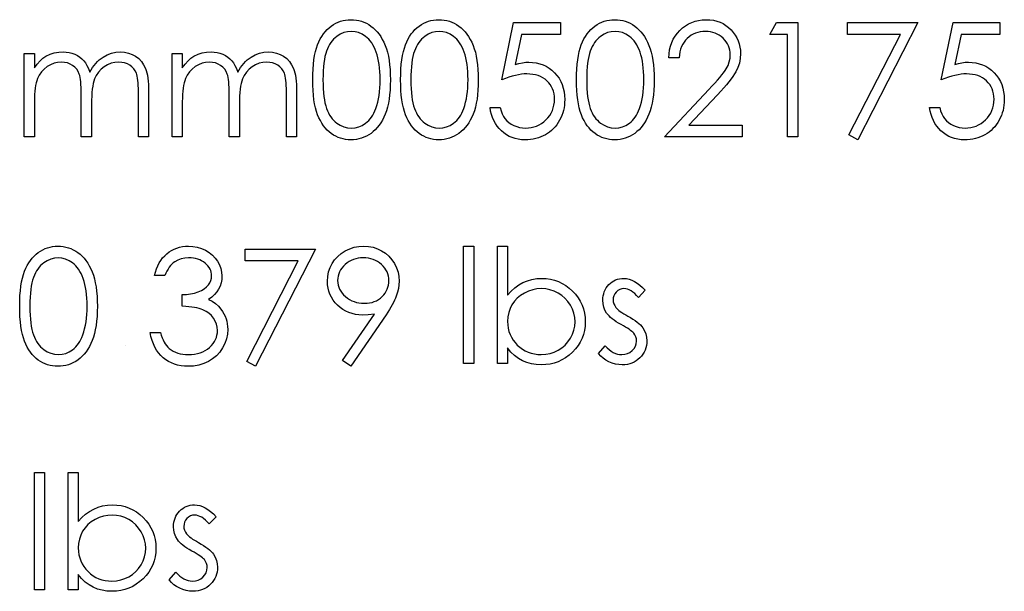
# Model space of a CAD drawing. Header units: inches. Extents: x 0.1 to 87.3, y 0.1 to 33.9.
# Tile 129 of 161: x 33.078 to 33.885, y 24.26 to 24.729. Entities that reach past the tile are written whole.
import ezdxf

# ---------------------------------------------------------------- set-up
doc = ezdxf.new("R2010")
doc.units = ezdxf.units.IN
doc.header["$MEASUREMENT"] = 0

msp = doc.modelspace()

# ---------------------------------------------------------------- linework, layer by layer
at = {"color": 7, "linetype": 'Continuous'}
msp.add_line((33.16467, 24.461374), (33.16467, 24.461374), dxfattribs=at)
at = {"color": 7, "linetype": 'Continuous', "flags": 128}
for points in [[(33.317915, 24.679566), (33.317972, 24.684073), (33.31816, 24.688318), (33.318479, 24.692318), (33.318911, 24.696036), (33.319456, 24.699492), (33.32015, 24.702684), (33.320958, 24.705614), (33.321878, 24.708281), (33.322911, 24.710741), (33.324057, 24.713051), (33.325315, 24.715192), (33.326667, 24.717201), (33.328113, 24.719042), (33.329653, 24.720732), (33.331306, 24.722253), (33.333071, 24.723643), (33.334912, 24.724864), (33.336808, 24.725934), (33.338743, 24.726836), (33.340752, 24.727568), (33.342799, 24.72815), (33.344903, 24.728563), (33.347043, 24.728807), (33.349259, 24.728883), (33.349259, 24.728883), (33.351494, 24.728807), (33.353692, 24.728563), (33.355814, 24.72815), (33.357898, 24.727568), (33.359927, 24.726836), (33.361898, 24.725934), (33.363833, 24.724864), (33.365692, 24.723624), (33.367476, 24.722234), (33.369185, 24.720657), (33.370781, 24.718929), (33.372284, 24.717051), (33.373692, 24.714985), (33.375007, 24.712769), (33.376209, 24.710384), (33.377336, 24.70783), (33.378331, 24.705088), (33.379214, 24.702121), (33.379946, 24.698928), (33.380547, 24.69551), (33.381017, 24.691867), (33.381355, 24.68798), (33.381542, 24.683886), (33.381618, 24.679566), (33.381618, 24.679566), (33.381542, 24.675266), (33.381355, 24.67119), (33.381017, 24.667322), (33.380566, 24.663697), (33.379965, 24.660298), (33.379232, 24.657124), (33.378387, 24.654157), (33.377392, 24.651434), (33.376284, 24.648898), (33.375082, 24.646532), (33.373786, 24.644316), (33.372378, 24.64225), (33.370875, 24.640353), (33.36926, 24.638626), (33.367551, 24.637048), (33.365748, 24.63564), (33.36387, 24.6344), (33.361936, 24.633311), (33.359945, 24.63241), (33.357917, 24.631658), (33.355833, 24.631076), (33.353692, 24.630663), (33.351494, 24.6304), (33.349259, 24.630325), (33.349259, 24.630325), (33.347043, 24.6304), (33.344903, 24.630644), (33.342799, 24.631057), (33.340771, 24.631621), (33.33878, 24.632334), (33.336846, 24.633236), (33.334968, 24.634288), (33.333146, 24.635489), (33.3314, 24.63686), (33.329747, 24.638382), (33.328207, 24.640072), (33.326761, 24.641931), (33.325409, 24.643922), (33.324151, 24.646081), (33.322986, 24.64841), (33.321935, 24.650889), (33.320996, 24.653575), (33.320169, 24.656523), (33.319493, 24.659734), (33.31893, 24.66319), (33.318479, 24.66689), (33.31816, 24.670871), (33.317972, 24.675097), (33.317916, 24.679566)], [(33.39003, 24.679566), (33.390087, 24.684073), (33.390275, 24.688318), (33.390594, 24.692318), (33.391026, 24.696036), (33.391571, 24.699492), (33.392266, 24.702684), (33.393073, 24.705614), (33.393994, 24.708281), (33.395026, 24.710741), (33.396172, 24.713051), (33.39743, 24.715192), (33.398782, 24.717201), (33.400229, 24.719042), (33.401769, 24.720732), (33.403421, 24.722253), (33.405186, 24.723643), (33.407027, 24.724864), (33.408924, 24.725934), (33.410858, 24.726836), (33.412868, 24.727568), (33.414915, 24.72815), (33.417018, 24.728563), (33.419159, 24.728807), (33.421375, 24.728883), (33.421375, 24.728883), (33.42361, 24.728807), (33.425807, 24.728563), (33.427929, 24.72815), (33.430014, 24.727568), (33.432042, 24.726836), (33.434014, 24.725934), (33.435948, 24.724864), (33.437807, 24.723624), (33.439592, 24.722234), (33.441301, 24.720657), (33.442897, 24.718929), (33.444399, 24.717051), (33.445808, 24.714985), (33.447122, 24.712769), (33.448324, 24.710384), (33.449451, 24.70783), (33.450446, 24.705088), (33.451329, 24.702121), (33.452061, 24.698928), (33.452662, 24.69551), (33.453132, 24.691867), (33.45347, 24.68798), (33.453658, 24.683886), (33.453733, 24.679566), (33.453733, 24.679566), (33.453658, 24.675266), (33.45347, 24.67119), (33.453132, 24.667322), (33.452681, 24.663697), (33.45208, 24.660298), (33.451348, 24.657124), (33.450503, 24.654157), (33.449507, 24.651434), (33.448399, 24.648898), (33.447197, 24.646532), (33.445902, 24.644316), (33.444493, 24.64225), (33.442991, 24.640353), (33.441376, 24.638626), (33.439667, 24.637048), (33.437864, 24.63564), (33.435986, 24.6344), (33.434051, 24.633311), (33.432061, 24.63241), (33.430032, 24.631658), (33.427948, 24.631076), (33.425807, 24.630663), (33.42361, 24.6304), (33.421375, 24.630325), (33.421375, 24.630325), (33.419159, 24.6304), (33.417018, 24.630644), (33.414915, 24.631057), (33.412886, 24.631621), (33.410896, 24.632334), (33.408961, 24.633236), (33.407083, 24.634288), (33.405262, 24.635489), (33.403515, 24.63686), (33.401862, 24.638382), (33.400322, 24.640072), (33.398876, 24.641931), (33.397524, 24.643922), (33.396266, 24.646081), (33.395102, 24.64841), (33.39405, 24.650889), (33.393111, 24.653575), (33.392285, 24.656523), (33.391608, 24.659734), (33.391045, 24.66319), (33.390594, 24.66689), (33.390275, 24.670871), (33.390087, 24.675097), (33.390031, 24.679566)], [(33.521041, 24.726479), (33.521041, 24.716863), (33.521041, 24.716863), (33.489152, 24.716863), (33.489152, 24.716863), (33.4841, 24.692205), (33.4841, 24.692205), (33.487086, 24.692994), (33.489922, 24.693576), (33.492608, 24.693914), (33.495143, 24.694027), (33.495143, 24.694027), (33.498279, 24.693895), (33.501284, 24.693482), (33.504139, 24.692806), (33.506862, 24.691867), (33.509435, 24.690665), (33.511857, 24.689182), (33.514148, 24.687435), (33.516308, 24.685407), (33.518261, 24.683172), (33.519951, 24.680806), (33.521397, 24.67827), (33.522562, 24.675604), (33.523482, 24.672768), (33.524121, 24.669782), (33.524515, 24.666646), (33.524646, 24.663359), (33.524646, 24.663359), (33.524571, 24.661068), (33.524383, 24.658814), (33.524045, 24.656617), (33.523576, 24.654457), (33.522975, 24.652354), (33.522243, 24.650307), (33.52136, 24.648297), (33.520365, 24.646326), (33.519256, 24.644448), (33.518036, 24.642682), (33.51674, 24.64103), (33.51535, 24.63949), (33.513848, 24.638062), (33.512252, 24.636748), (33.51058, 24.635546), (33.508796, 24.634457), (33.506937, 24.63348), (33.505002, 24.632654), (33.503012, 24.63194), (33.500946, 24.631358), (33.498805, 24.630907), (33.496589, 24.630588), (33.494298, 24.630381), (33.49195, 24.630325), (33.49195, 24.630325), (33.489152, 24.630438), (33.486467, 24.630794), (33.483894, 24.631358), (33.481433, 24.632165), (33.479086, 24.633198), (33.476851, 24.634475), (33.47471, 24.635959), (33.472701, 24.637687), (33.470842, 24.639602), (33.469189, 24.641649), (33.467724, 24.643828), (33.466447, 24.646157), (33.465377, 24.648598), (33.464513, 24.65119), (33.463837, 24.653913), (33.463348, 24.656767), (33.463348, 24.656767), (33.471762, 24.656767), (33.471762, 24.656767), (33.472438, 24.6541), (33.473302, 24.651715), (33.474372, 24.649574), (33.47563, 24.647696), (33.477114, 24.646044), (33.478823, 24.64456), (33.480757, 24.643227), (33.482917, 24.642081), (33.485208, 24.641142), (33.487575, 24.640485), (33.489978, 24.640072), (33.492439, 24.63994), (33.492439, 24.63994), (33.494842, 24.640053), (33.497152, 24.640372), (33.499387, 24.640898), (33.501528, 24.641649), (33.503575, 24.642588), (33.505547, 24.643771), (33.507425, 24.645142), (33.509228, 24.646739), (33.510862, 24.648485), (33.512289, 24.650344), (33.513491, 24.652316), (33.514486, 24.654382), (33.515256, 24.656561), (33.515801, 24.658833), (33.51612, 24.661218), (33.516233, 24.663716), (33.516233, 24.663716), (33.516139, 24.665969), (33.515857, 24.66811), (33.515369, 24.670139), (33.514693, 24.672054), (33.513829, 24.673876), (33.512777, 24.675585), (33.511519, 24.677181), (33.510073, 24.678665), (33.508477, 24.680017), (33.50673, 24.681181), (33.504871, 24.682158), (33.50288, 24.682984), (33.500758, 24.683604), (33.498505, 24.684055), (33.496138, 24.684318), (33.493622, 24.684411), (33.493622, 24.684411), (33.491443, 24.684336), (33.489133, 24.684111), (33.486729, 24.683735), (33.484194, 24.68321), (33.481565, 24.682533), (33.478804, 24.681707), (33.47595, 24.680731), (33.472964, 24.679604), (33.472964, 24.679604), (33.482579, 24.726479), (33.482579, 24.726479), (33.521041, 24.726479)], [(33.534261, 24.679566), (33.534318, 24.684073), (33.534506, 24.688318), (33.534825, 24.692318), (33.535257, 24.696036), (33.535802, 24.699492), (33.536497, 24.702684), (33.537304, 24.705614), (33.538224, 24.708281), (33.539257, 24.710741), (33.540403, 24.713051), (33.541661, 24.715192), (33.543013, 24.717201), (33.544459, 24.719042), (33.545999, 24.720732), (33.547652, 24.722253), (33.549417, 24.723643), (33.551258, 24.724864), (33.553154, 24.725934), (33.555089, 24.726836), (33.557098, 24.727568), (33.559145, 24.72815), (33.561249, 24.728563), (33.56339, 24.728807), (33.565606, 24.728883), (33.565606, 24.728883), (33.56784, 24.728807), (33.570038, 24.728563), (33.57216, 24.72815), (33.574244, 24.727568), (33.576273, 24.726836), (33.578245, 24.725934), (33.580179, 24.724864), (33.582038, 24.723624), (33.583822, 24.722234), (33.585531, 24.720657), (33.587128, 24.718929), (33.58863, 24.717051), (33.590038, 24.714985), (33.591353, 24.712769), (33.592555, 24.710384), (33.593682, 24.70783), (33.594677, 24.705088), (33.59556, 24.702121), (33.596292, 24.698928), (33.596893, 24.69551), (33.597363, 24.691867), (33.597701, 24.68798), (33.597889, 24.683886), (33.597964, 24.679566), (33.597964, 24.679566), (33.597889, 24.675266), (33.597701, 24.67119), (33.597363, 24.667322), (33.596912, 24.663697), (33.596311, 24.660298), (33.595579, 24.657124), (33.594733, 24.654157), (33.593738, 24.651434), (33.59263, 24.648898), (33.591428, 24.646532), (33.590132, 24.644316), (33.588724, 24.64225), (33.587221, 24.640353), (33.585606, 24.638626), (33.583897, 24.637048), (33.582095, 24.63564), (33.580217, 24.6344), (33.578282, 24.633311), (33.576291, 24.63241), (33.574263, 24.631658), (33.572179, 24.631076), (33.570038, 24.630663), (33.56784, 24.6304), (33.565606, 24.630325), (33.565606, 24.630325), (33.56339, 24.6304), (33.561249, 24.630644), (33.559145, 24.631057), (33.557117, 24.631621), (33.555126, 24.632334), (33.553192, 24.633236), (33.551314, 24.634288), (33.549492, 24.635489), (33.547746, 24.63686), (33.546093, 24.638382), (33.544553, 24.640072), (33.543107, 24.641931), (33.541755, 24.643922), (33.540497, 24.646081), (33.539332, 24.64841), (33.538281, 24.650889), (33.537342, 24.653575), (33.536515, 24.656523), (33.535839, 24.659734), (33.535276, 24.66319), (33.534825, 24.66689), (33.534506, 24.670871), (33.534318, 24.675097), (33.534262, 24.679566)], [(33.618396, 24.697633), (33.609983, 24.697633), (33.609983, 24.697633), (33.610208, 24.700975), (33.610697, 24.704168), (33.611429, 24.707192), (33.612443, 24.710084), (33.613701, 24.712807), (33.615223, 24.715399), (33.617007, 24.717821), (33.619054, 24.720094), (33.621288, 24.722159), (33.623674, 24.723943), (33.626171, 24.725446), (33.628782, 24.726685), (33.631542, 24.727643), (33.634416, 24.728338), (33.637421, 24.728751), (33.640557, 24.728883), (33.640557, 24.728883), (33.643637, 24.728751), (33.646585, 24.728357), (33.649365, 24.727718), (33.652013, 24.726817), (33.654492, 24.725634), (33.65682, 24.724206), (33.659018, 24.722535), (33.661046, 24.720582), (33.662886, 24.71846), (33.664464, 24.716244), (33.665816, 24.713934), (33.666924, 24.711549), (33.667769, 24.709051), (33.668389, 24.706459), (33.668746, 24.703792), (33.668877, 24.701013), (33.668877, 24.701013), (33.668633, 24.697107), (33.667901, 24.693332), (33.666699, 24.689689), (33.66499, 24.686158), (33.6639, 24.684355), (33.662586, 24.682383), (33.661046, 24.680261), (33.659281, 24.678007), (33.657271, 24.675566), (33.655055, 24.672993), (33.652595, 24.67027), (33.649909, 24.667378), (33.649909, 24.667378), (33.626453, 24.642344), (33.626453, 24.642344), (33.670079, 24.642344), (33.670079, 24.642344), (33.670079, 24.632729), (33.670079, 24.632729), (33.606377, 24.632729), (33.606377, 24.632729), (33.642735, 24.671528), (33.642735, 24.671528), (33.645383, 24.674308), (33.647787, 24.676899), (33.649947, 24.679303), (33.651862, 24.681519), (33.653534, 24.683566), (33.65498, 24.685407), (33.656163, 24.687078), (33.657121, 24.688562), (33.658586, 24.691379), (33.659637, 24.694271), (33.660257, 24.697219), (33.660464, 24.700262), (33.660464, 24.700262), (33.66037, 24.702177), (33.660088, 24.704018), (33.659637, 24.705783), (33.658999, 24.707492), (33.658154, 24.709145), (33.65714, 24.710704), (33.655956, 24.712206), (33.654567, 24.713652), (33.653046, 24.714967), (33.651449, 24.716112), (33.649778, 24.71707), (33.648012, 24.717859), (33.646153, 24.718478), (33.644238, 24.71891), (33.642228, 24.719173), (33.640125, 24.719267), (33.640125, 24.719267), (33.637928, 24.719173), (33.635824, 24.71891), (33.633815, 24.71846), (33.631899, 24.71784), (33.630078, 24.717051), (33.62835, 24.716075), (33.626716, 24.71491), (33.625176, 24.713577), (33.623767, 24.712093), (33.622528, 24.710459), (33.621439, 24.708675), (33.6205, 24.70676), (33.61973, 24.704694), (33.619129, 24.702478), (33.618678, 24.70013), (33.618396, 24.697633)], [(33.698417, 24.726479), (33.715752, 24.726479), (33.715752, 24.726479), (33.715752, 24.632729), (33.715752, 24.632729), (33.707339, 24.632729), (33.707339, 24.632729), (33.707339, 24.716863), (33.707339, 24.716863), (33.692916, 24.716863), (33.692916, 24.716863), (33.698418, 24.726479)], [(33.756616, 24.726479), (33.81431, 24.726479), (33.81431, 24.726479), (33.765031, 24.630325), (33.765031, 24.630325), (33.757763, 24.634325), (33.757763, 24.634325), (33.800075, 24.716863), (33.800075, 24.716863), (33.756618, 24.716863), (33.756618, 24.716863), (33.756618, 24.726479)], [(33.881617, 24.726479), (33.881618, 24.716863), (33.881618, 24.716863), (33.849729, 24.716863), (33.849729, 24.716863), (33.844677, 24.692205), (33.844677, 24.692205), (33.847663, 24.692994), (33.850499, 24.693576), (33.853185, 24.693914), (33.85572, 24.694027), (33.85572, 24.694027), (33.858856, 24.693895), (33.861861, 24.693482), (33.864715, 24.692806), (33.867439, 24.691867), (33.870011, 24.690665), (33.872434, 24.689182), (33.874725, 24.687435), (33.876885, 24.685407), (33.878838, 24.683172), (33.880528, 24.680806), (33.881974, 24.67827), (33.883139, 24.675604), (33.884059, 24.672768), (33.884697, 24.669782), (33.885092, 24.666646), (33.885223, 24.663359), (33.885223, 24.663359), (33.885148, 24.661068), (33.88496, 24.658814), (33.884622, 24.656617), (33.884153, 24.654457), (33.883552, 24.652354), (33.882819, 24.650307), (33.881937, 24.648297), (33.880941, 24.646326), (33.879833, 24.644448), (33.878613, 24.642682), (33.877317, 24.64103), (33.875927, 24.63949), (33.874425, 24.638062), (33.872828, 24.636748), (33.871157, 24.635546), (33.869373, 24.634457), (33.867514, 24.63348), (33.865579, 24.632654), (33.863589, 24.63194), (33.861523, 24.631358), (33.859382, 24.630907), (33.857166, 24.630588), (33.854875, 24.630381), (33.852527, 24.630325), (33.852527, 24.630325), (33.849729, 24.630438), (33.847043, 24.630794), (33.844471, 24.631358), (33.84201, 24.632165), (33.839663, 24.633198), (33.837428, 24.634475), (33.835287, 24.635959), (33.833278, 24.637687), (33.831418, 24.639602), (33.829766, 24.641649), (33.828301, 24.643828), (33.827024, 24.646157), (33.825953, 24.648598), (33.82509, 24.65119), (33.824413, 24.653913), (33.823925, 24.656767), (33.823925, 24.656767), (33.832339, 24.656767), (33.832339, 24.656767), (33.833015, 24.6541), (33.833879, 24.651715), (33.834949, 24.649574), (33.836207, 24.647696), (33.837691, 24.646044), (33.8394, 24.64456), (33.841334, 24.643227), (33.843494, 24.642081), (33.845785, 24.641142), (33.848151, 24.640485), (33.850555, 24.640072), (33.853015, 24.63994), (33.853015, 24.63994), (33.855419, 24.640053), (33.857729, 24.640372), (33.859964, 24.640898), (33.862105, 24.641649), (33.864152, 24.642588), (33.866124, 24.643771), (33.868002, 24.645142), (33.869805, 24.646739), (33.871439, 24.648485), (33.872866, 24.650344), (33.874068, 24.652316), (33.875063, 24.654382), (33.875833, 24.656561), (33.876378, 24.658833), (33.876697, 24.661218), (33.87681, 24.663716), (33.87681, 24.663716), (33.876716, 24.665969), (33.876434, 24.66811), (33.875946, 24.670139), (33.87527, 24.672054), (33.874406, 24.673876), (33.873354, 24.675585), (33.872096, 24.677181), (33.87065, 24.678665), (33.869054, 24.680017), (33.867307, 24.681181), (33.865448, 24.682158), (33.863457, 24.682984), (33.861335, 24.683604), (33.859081, 24.684055), (33.856715, 24.684318), (33.854199, 24.684411), (33.854199, 24.684411), (33.85202, 24.684336), (33.84971, 24.684111), (33.847306, 24.683735), (33.844771, 24.68321), (33.842142, 24.682533), (33.839381, 24.681707), (33.836527, 24.680731), (33.833541, 24.679604), (33.833541, 24.679604), (33.843156, 24.726479), (33.843156, 24.726479), (33.881618, 24.726479)], [(33.326329, 24.679604), (33.326367, 24.675848), (33.326517, 24.672317), (33.326742, 24.669012), (33.327043, 24.665969), (33.327456, 24.663152), (33.327944, 24.660561), (33.328526, 24.658213), (33.329202, 24.65611), (33.329972, 24.654176), (33.330817, 24.652373), (33.331738, 24.650682), (33.332752, 24.649124), (33.33386, 24.647678), (33.335043, 24.646344), (33.33632, 24.645142), (33.337672, 24.644053), (33.340527, 24.64225), (33.343456, 24.640973), (33.346461, 24.640203), (33.349541, 24.63994), (33.349541, 24.63994), (33.35264, 24.640184), (33.355645, 24.640954), (33.358537, 24.642194), (33.361335, 24.643959), (33.362668, 24.64503), (33.363908, 24.646213), (33.365072, 24.647546), (33.366162, 24.648992), (33.367157, 24.650551), (33.368077, 24.65226), (33.368903, 24.654082), (33.369655, 24.656035), (33.369655, 24.656035), (33.370481, 24.658551), (33.371213, 24.661181), (33.371814, 24.663941), (33.372321, 24.666815), (33.372697, 24.669819), (33.372979, 24.672956), (33.373148, 24.676223), (33.373204, 24.679604), (33.373204, 24.679604), (33.373148, 24.682984), (33.373016, 24.686214), (33.372753, 24.689275), (33.372415, 24.692186), (33.371965, 24.694947), (33.371439, 24.697539), (33.370781, 24.69998), (33.370049, 24.702271), (33.369223, 24.704412), (33.368321, 24.706384), (33.367345, 24.708225), (33.366293, 24.709915), (33.365166, 24.711455), (33.363945, 24.712844), (33.362668, 24.714084), (33.361316, 24.715173), (33.35848, 24.716957), (33.355588, 24.718253), (33.352602, 24.719004), (33.349541, 24.719267), (33.349541, 24.719267), (33.346442, 24.719004), (33.343419, 24.718253), (33.340508, 24.716957), (33.337672, 24.715173), (33.33632, 24.714103), (33.335062, 24.712901), (33.333879, 24.711567), (33.332789, 24.710121), (33.331775, 24.708563), (33.330836, 24.706872), (33.329991, 24.70507), (33.329221, 24.703135), (33.328545, 24.701032), (33.327963, 24.698684), (33.327456, 24.696111), (33.327061, 24.693276), (33.326742, 24.690214), (33.326517, 24.686928), (33.326367, 24.683379), (33.326329, 24.679604)], [(33.398444, 24.679604), (33.398482, 24.675848), (33.398632, 24.672317), (33.398858, 24.669012), (33.399158, 24.665969), (33.399571, 24.663152), (33.40006, 24.660561), (33.400642, 24.658213), (33.401318, 24.65611), (33.402088, 24.654176), (33.402933, 24.652373), (33.403853, 24.650682), (33.404867, 24.649124), (33.405975, 24.647678), (33.407158, 24.646344), (33.408435, 24.645142), (33.409788, 24.644053), (33.412642, 24.64225), (33.415572, 24.640973), (33.418577, 24.640203), (33.421657, 24.63994), (33.421657, 24.63994), (33.424755, 24.640184), (33.42776, 24.640954), (33.430652, 24.642194), (33.43345, 24.643959), (33.434784, 24.64503), (33.436023, 24.646213), (33.437188, 24.647546), (33.438277, 24.648992), (33.439272, 24.650551), (33.440192, 24.65226), (33.441019, 24.654082), (33.44177, 24.656035), (33.44177, 24.656035), (33.442596, 24.658551), (33.443329, 24.661181), (33.44393, 24.663941), (33.444437, 24.666815), (33.444812, 24.669819), (33.445094, 24.672956), (33.445263, 24.676223), (33.445319, 24.679604), (33.445319, 24.679604), (33.445263, 24.682984), (33.445132, 24.686214), (33.444869, 24.689275), (33.444531, 24.692186), (33.44408, 24.694947), (33.443554, 24.697539), (33.442897, 24.69998), (33.442164, 24.702271), (33.441338, 24.704412), (33.440437, 24.706384), (33.43946, 24.708225), (33.438408, 24.709915), (33.437282, 24.711455), (33.436061, 24.712844), (33.434784, 24.714084), (33.433432, 24.715173), (33.430596, 24.716957), (33.427704, 24.718253), (33.424718, 24.719004), (33.421657, 24.719267), (33.421657, 24.719267), (33.418558, 24.719004), (33.415534, 24.718253), (33.412623, 24.716957), (33.409788, 24.715173), (33.408435, 24.714103), (33.407177, 24.712901), (33.405994, 24.711567), (33.404905, 24.710121), (33.403891, 24.708563), (33.402952, 24.706872), (33.402107, 24.70507), (33.401337, 24.703135), (33.40066, 24.701032), (33.400078, 24.698684), (33.399571, 24.696111), (33.399177, 24.693276), (33.398858, 24.690214), (33.398632, 24.686928), (33.398482, 24.683379), (33.398444, 24.679604)], [(33.542675, 24.679604), (33.542713, 24.675848), (33.542863, 24.672317), (33.543088, 24.669012), (33.543389, 24.665969), (33.543802, 24.663152), (33.54429, 24.660561), (33.544872, 24.658213), (33.545549, 24.65611), (33.546319, 24.654176), (33.547164, 24.652373), (33.548084, 24.650682), (33.549098, 24.649124), (33.550206, 24.647678), (33.551389, 24.646344), (33.552666, 24.645142), (33.554018, 24.644053), (33.556873, 24.64225), (33.559803, 24.640973), (33.562807, 24.640203), (33.565887, 24.63994), (33.565887, 24.63994), (33.568986, 24.640184), (33.571991, 24.640954), (33.574883, 24.642194), (33.577681, 24.643959), (33.579015, 24.64503), (33.580254, 24.646213), (33.581418, 24.647546), (33.582508, 24.648992), (33.583503, 24.650551), (33.584423, 24.65226), (33.58525, 24.654082), (33.586001, 24.656035), (33.586001, 24.656035), (33.586827, 24.658551), (33.58756, 24.661181), (33.58816, 24.663941), (33.588668, 24.666815), (33.589043, 24.669819), (33.589325, 24.672956), (33.589494, 24.676223), (33.58955, 24.679604), (33.58955, 24.679604), (33.589494, 24.682984), (33.589362, 24.686214), (33.589099, 24.689275), (33.588761, 24.692186), (33.588311, 24.694947), (33.587785, 24.697539), (33.587128, 24.69998), (33.586395, 24.702271), (33.585569, 24.704412), (33.584667, 24.706384), (33.583691, 24.708225), (33.582639, 24.709915), (33.581512, 24.711455), (33.580292, 24.712844), (33.579015, 24.714084), (33.577662, 24.715173), (33.574827, 24.716957), (33.571935, 24.718253), (33.568948, 24.719004), (33.565887, 24.719267), (33.565887, 24.719267), (33.562789, 24.719004), (33.559765, 24.718253), (33.556854, 24.716957), (33.554018, 24.715173), (33.552666, 24.714103), (33.551408, 24.712901), (33.550225, 24.711567), (33.549136, 24.710121), (33.548121, 24.708563), (33.547182, 24.706872), (33.546337, 24.70507), (33.545567, 24.703135), (33.544891, 24.701032), (33.544309, 24.698684), (33.543802, 24.696111), (33.543408, 24.693276), (33.543088, 24.690214), (33.542863, 24.686928), (33.542713, 24.683379), (33.542675, 24.679604)], [(33.081136, 24.701238), (33.08955, 24.701238), (33.08955, 24.701238), (33.08955, 24.689332), (33.08955, 24.689332), (33.091879, 24.692412), (33.094245, 24.695041), (33.09663, 24.697219), (33.099053, 24.698966), (33.099053, 24.698966), (33.102452, 24.700487), (33.105945, 24.701576), (33.109513, 24.702215), (33.113176, 24.70244), (33.113176, 24.70244), (33.115654, 24.702309), (33.118058, 24.701952), (33.120406, 24.701332), (33.122678, 24.700468), (33.124838, 24.699398), (33.126772, 24.698177), (33.128519, 24.696788), (33.13004, 24.695229), (33.131411, 24.693426), (33.132707, 24.691266), (33.13389, 24.688768), (33.134979, 24.685895), (33.134979, 24.685895), (33.136106, 24.687867), (33.137308, 24.689707), (33.138585, 24.691435), (33.139918, 24.693032), (33.141327, 24.694515), (33.142792, 24.695867), (33.144332, 24.697107), (33.145947, 24.698215), (33.14929, 24.700055), (33.152783, 24.701389), (33.15637, 24.702177), (33.160107, 24.70244), (33.160107, 24.70244), (33.163544, 24.702215), (33.166774, 24.701558), (33.169797, 24.700431), (33.172614, 24.698872), (33.17515, 24.696919), (33.177347, 24.694609), (33.179187, 24.691961), (33.180671, 24.688937), (33.181291, 24.687247), (33.181817, 24.68535), (33.182267, 24.683266), (33.182643, 24.680975), (33.182925, 24.678496), (33.183131, 24.67581), (33.183263, 24.672918), (33.1833, 24.669838), (33.1833, 24.669838), (33.1833, 24.632729), (33.1833, 24.632729), (33.174887, 24.632729), (33.174887, 24.632729), (33.174887, 24.669876), (33.174887, 24.669876), (33.174868, 24.672505), (33.174793, 24.674928), (33.174661, 24.677125), (33.174492, 24.679115), (33.174267, 24.680881), (33.173985, 24.68244), (33.173666, 24.683792), (33.17329, 24.684919), (33.172351, 24.686872), (33.171131, 24.688637), (33.169628, 24.690177), (33.167844, 24.691529), (33.165835, 24.692618), (33.163619, 24.693407), (33.161234, 24.693877), (33.158642, 24.694027), (33.158642, 24.694027), (33.155468, 24.693801), (33.152445, 24.693088), (33.149534, 24.691923), (33.146773, 24.690271), (33.144256, 24.688243), (33.142116, 24.685895), (33.140331, 24.683228), (33.138904, 24.680261), (33.138322, 24.678571), (33.137815, 24.676618), (33.137402, 24.674402), (33.137045, 24.671923), (33.136782, 24.669181), (33.136575, 24.666176), (33.136463, 24.662908), (33.136425, 24.659378), (33.136425, 24.659378), (33.136425, 24.632729), (33.136425, 24.632729), (33.128012, 24.632729), (33.128012, 24.632729), (33.128012, 24.667566), (33.128012, 24.667566), (33.127993, 24.670514), (33.127918, 24.673237), (33.127786, 24.675698), (33.127617, 24.677914), (33.127392, 24.679885), (33.127129, 24.681594), (33.12681, 24.683078), (33.126434, 24.684299), (33.125514, 24.686402), (33.124293, 24.68828), (33.122772, 24.689933), (33.120969, 24.69136), (33.118941, 24.692524), (33.116706, 24.69337), (33.114302, 24.693858), (33.111711, 24.694027), (33.111711, 24.694027), (33.108668, 24.693801), (33.10572, 24.693107), (33.102865, 24.691961), (33.100123, 24.690365), (33.097607, 24.688374), (33.095428, 24.686064), (33.093607, 24.683454), (33.092142, 24.680505), (33.091541, 24.678853), (33.091015, 24.677012), (33.090564, 24.674946), (33.090208, 24.672674), (33.089907, 24.670214), (33.089719, 24.667528), (33.089588, 24.664655), (33.08955, 24.661556), (33.08955, 24.661556), (33.08955, 24.632729), (33.08955, 24.632729), (33.081137, 24.632729), (33.081137, 24.632729), (33.081137, 24.701238)], [(33.202531, 24.701238), (33.210944, 24.701238), (33.210944, 24.701238), (33.210944, 24.689332), (33.210944, 24.689332), (33.213273, 24.692412), (33.215639, 24.695041), (33.218025, 24.697219), (33.220447, 24.698966), (33.220447, 24.698966), (33.223846, 24.700487), (33.227339, 24.701576), (33.230908, 24.702215), (33.23457, 24.70244), (33.23457, 24.70244), (33.237049, 24.702309), (33.239453, 24.701952), (33.2418, 24.701332), (33.244072, 24.700468), (33.246232, 24.699398), (33.248166, 24.698177), (33.249913, 24.696788), (33.251434, 24.695229), (33.252805, 24.693426), (33.254101, 24.691266), (33.255284, 24.688768), (33.256373, 24.685895), (33.256373, 24.685895), (33.2575, 24.687867), (33.258702, 24.689707), (33.259979, 24.691435), (33.261313, 24.693032), (33.262721, 24.694515), (33.264186, 24.695867), (33.265726, 24.697107), (33.267341, 24.698215), (33.270684, 24.700055), (33.274177, 24.701389), (33.277764, 24.702177), (33.281501, 24.70244), (33.281501, 24.70244), (33.284938, 24.702215), (33.288168, 24.701558), (33.291192, 24.700431), (33.294009, 24.698872), (33.296544, 24.696919), (33.298741, 24.694609), (33.300582, 24.691961), (33.302065, 24.688937), (33.302685, 24.687247), (33.303211, 24.68535), (33.303662, 24.683266), (33.304037, 24.680975), (33.304319, 24.678496), (33.304525, 24.67581), (33.304657, 24.672918), (33.304694, 24.669838), (33.304694, 24.669838), (33.304694, 24.632729), (33.304694, 24.632729), (33.296281, 24.632729), (33.296281, 24.632729), (33.296281, 24.669876), (33.296281, 24.669876), (33.296262, 24.672505), (33.296187, 24.674928), (33.296056, 24.677125), (33.295887, 24.679115), (33.295661, 24.680881), (33.29538, 24.68244), (33.29506, 24.683792), (33.294685, 24.684919), (33.293746, 24.686872), (33.292525, 24.688637), (33.291023, 24.690177), (33.289238, 24.691529), (33.287229, 24.692618), (33.285013, 24.693407), (33.282628, 24.693877), (33.280036, 24.694027), (33.280036, 24.694027), (33.276862, 24.693801), (33.273839, 24.693088), (33.270928, 24.691923), (33.268167, 24.690271), (33.265651, 24.688243), (33.26351, 24.685895), (33.261726, 24.683228), (33.260298, 24.680261), (33.259716, 24.678571), (33.259209, 24.676618), (33.258796, 24.674402), (33.258439, 24.671923), (33.258176, 24.669181), (33.25797, 24.666176), (33.257857, 24.662908), (33.257819, 24.659378), (33.257819, 24.659378), (33.257819, 24.632729), (33.257819, 24.632729), (33.249406, 24.632729), (33.249406, 24.632729), (33.249406, 24.667566), (33.249406, 24.667566), (33.249387, 24.670514), (33.249312, 24.673237), (33.249181, 24.675698), (33.249012, 24.677914), (33.248786, 24.679885), (33.248523, 24.681594), (33.248204, 24.683078), (33.247828, 24.684299), (33.246908, 24.686402), (33.245688, 24.68828), (33.244166, 24.689933), (33.242363, 24.69136), (33.240335, 24.692524), (33.2381, 24.69337), (33.235697, 24.693858), (33.233105, 24.694027), (33.233105, 24.694027), (33.230063, 24.693801), (33.227114, 24.693107), (33.224259, 24.691961), (33.221518, 24.690365), (33.219001, 24.688374), (33.216823, 24.686064), (33.215001, 24.683454), (33.213536, 24.680505), (33.212935, 24.678853), (33.212409, 24.677012), (33.211959, 24.674946), (33.211602, 24.672674), (33.211301, 24.670214), (33.211113, 24.667528), (33.210982, 24.664655), (33.210944, 24.661556), (33.210944, 24.661556), (33.210944, 24.632729), (33.210944, 24.632729), (33.202531, 24.632729), (33.202531, 24.632729), (33.202531, 24.701238)], [(33.077531, 24.493789), (33.077587, 24.498296), (33.077775, 24.50254), (33.078094, 24.50654), (33.078526, 24.510259), (33.079071, 24.513714), (33.079766, 24.516907), (33.080573, 24.519837), (33.081494, 24.522503), (33.082526, 24.524964), (33.083672, 24.527273), (33.08493, 24.529414), (33.086282, 24.531424), (33.087729, 24.533264), (33.089269, 24.534955), (33.090921, 24.536476), (33.092686, 24.537865), (33.094527, 24.539086), (33.096424, 24.540157), (33.098358, 24.541058), (33.100368, 24.54179), (33.102415, 24.542373), (33.104518, 24.542786), (33.106659, 24.54303), (33.108875, 24.543105), (33.108875, 24.543105), (33.11111, 24.54303), (33.113307, 24.542786), (33.115429, 24.542373), (33.117514, 24.54179), (33.119542, 24.541058), (33.121514, 24.540157), (33.123448, 24.539086), (33.125307, 24.537847), (33.127092, 24.536457), (33.128801, 24.534879), (33.130397, 24.533152), (33.131899, 24.531274), (33.133308, 24.529208), (33.134622, 24.526992), (33.135824, 24.524607), (33.136951, 24.522053), (33.137946, 24.519311), (33.138829, 24.516343), (33.139561, 24.513151), (33.140162, 24.509733), (33.140632, 24.50609), (33.14097, 24.502202), (33.141158, 24.498108), (33.141233, 24.493789), (33.141233, 24.493789), (33.141158, 24.489488), (33.14097, 24.485413), (33.140632, 24.481544), (33.140181, 24.47792), (33.13958, 24.47452), (33.138848, 24.471346), (33.138003, 24.468379), (33.137007, 24.465656), (33.135899, 24.463121), (33.134697, 24.460755), (33.133402, 24.458539), (33.131993, 24.456473), (33.130491, 24.454576), (33.128876, 24.452848), (33.127167, 24.451271), (33.125364, 24.449862), (33.123486, 24.448623), (33.121551, 24.447533), (33.119561, 24.446632), (33.117532, 24.445881), (33.115448, 24.445299), (33.113307, 24.444885), (33.11111, 24.444622), (33.108875, 24.444547), (33.108875, 24.444547), (33.106659, 24.444622), (33.104518, 24.444867), (33.102415, 24.44528), (33.100386, 24.445843), (33.098396, 24.446557), (33.096461, 24.447458), (33.094583, 24.44851), (33.092762, 24.449712), (33.091015, 24.451083), (33.089362, 24.452604), (33.087822, 24.454294), (33.086376, 24.456153), (33.085024, 24.458144), (33.083766, 24.460304), (33.082602, 24.462633), (33.08155, 24.465112), (33.080611, 24.467797), (33.079785, 24.470746), (33.079108, 24.473957), (33.078545, 24.477412), (33.078094, 24.481112), (33.077775, 24.485093), (33.077587, 24.489319), (33.077531, 24.493789)], [(33.196521, 24.519067), (33.188108, 24.519067), (33.188108, 24.519067), (33.18884, 24.521884), (33.189742, 24.524513), (33.190775, 24.526992), (33.191977, 24.529302), (33.19331, 24.531443), (33.194812, 24.533415), (33.196465, 24.535236), (33.198268, 24.53687), (33.200183, 24.538335), (33.202193, 24.539593), (33.204278, 24.540664), (33.206456, 24.541546), (33.208728, 24.542222), (33.211076, 24.542711), (33.213499, 24.543011), (33.216015, 24.543105), (33.216015, 24.543105), (33.219677, 24.542898), (33.223208, 24.54226), (33.226607, 24.541208), (33.229894, 24.539743), (33.232936, 24.537922), (33.235603, 24.5358), (33.237913, 24.533377), (33.239866, 24.530673), (33.241406, 24.527781), (33.242514, 24.524832), (33.243171, 24.521827), (33.243396, 24.518747), (33.243396, 24.518747), (33.243227, 24.51578), (33.24272, 24.512982), (33.241856, 24.510334), (33.240654, 24.507836), (33.239115, 24.505507), (33.237237, 24.503329), (33.23502, 24.501319), (33.232448, 24.49946), (33.232448, 24.49946), (33.235396, 24.497939), (33.238082, 24.496099), (33.240485, 24.493939), (33.242608, 24.49146), (33.242608, 24.49146), (33.243922, 24.489582), (33.245049, 24.487629), (33.246026, 24.485638), (33.246814, 24.483572), (33.247415, 24.481469), (33.247847, 24.479309), (33.24811, 24.477074), (33.248204, 24.474802), (33.248204, 24.474802), (33.247941, 24.470877), (33.247134, 24.467046), (33.2458, 24.46329), (33.243922, 24.459647), (33.241593, 24.456247), (33.238889, 24.453261), (33.235772, 24.45067), (33.232279, 24.448491), (33.228485, 24.446763), (33.224466, 24.445543), (33.220222, 24.444792), (33.215771, 24.444547), (33.215771, 24.444547), (33.212766, 24.44466), (33.209874, 24.444979), (33.207113, 24.445543), (33.204484, 24.446313), (33.201986, 24.447289), (33.19962, 24.448491), (33.197366, 24.449918), (33.195244, 24.451571), (33.193272, 24.45343), (33.191488, 24.455496), (33.189873, 24.457769), (33.188446, 24.460247), (33.187188, 24.462914), (33.186117, 24.465806), (33.185216, 24.468886), (33.184502, 24.472192), (33.184502, 24.472192), (33.192916, 24.472192), (33.192916, 24.472192), (33.193592, 24.470032), (33.194324, 24.468022), (33.19515, 24.466163), (33.196033, 24.464473), (33.196972, 24.462933), (33.198005, 24.461543), (33.199094, 24.460304), (33.200259, 24.459233), (33.200259, 24.459233), (33.201855, 24.45805), (33.203545, 24.457017), (33.205348, 24.456135), (33.207245, 24.45544), (33.209254, 24.454876), (33.211376, 24.454482), (33.213592, 24.454238), (33.215921, 24.454163), (33.215921, 24.454163), (33.21855, 24.454257), (33.221048, 24.454538), (33.223414, 24.454989), (33.225649, 24.455646), (33.227734, 24.456473), (33.229706, 24.457506), (33.231527, 24.458708), (33.233236, 24.460097), (33.234776, 24.461618), (33.23611, 24.463196), (33.237237, 24.46483), (33.238157, 24.466539), (33.23887, 24.468304), (33.239377, 24.470145), (33.239697, 24.472041), (33.239791, 24.473994), (33.239791, 24.473994), (33.239584, 24.476605), (33.238983, 24.47914), (33.237969, 24.481582), (33.236542, 24.483929), (33.234776, 24.486108), (33.232748, 24.488004), (33.230419, 24.489601), (33.227828, 24.490915), (33.226382, 24.491479), (33.224729, 24.491986), (33.222907, 24.492418), (33.220879, 24.492812), (33.218682, 24.49315), (33.216297, 24.493432), (33.213705, 24.493657), (33.210944, 24.493826), (33.210944, 24.493826), (33.210944, 24.503442), (33.210944, 24.503442), (33.214419, 24.503573), (33.217724, 24.504005), (33.220879, 24.504681), (33.223865, 24.505658), (33.226588, 24.506841), (33.228898, 24.508174), (33.230814, 24.509658), (33.232335, 24.511292), (33.233499, 24.513057), (33.234326, 24.514879), (33.234814, 24.516794), (33.234983, 24.518785), (33.234983, 24.518785), (33.234908, 24.52025), (33.234645, 24.521677), (33.234232, 24.523029), (33.23365, 24.524363), (33.232898, 24.525621), (33.231978, 24.526842), (33.230889, 24.528006), (33.229631, 24.529114), (33.22826, 24.530147), (33.226795, 24.531029), (33.225236, 24.531781), (33.223583, 24.5324), (33.221856, 24.53287), (33.220034, 24.533208), (33.218118, 24.533415), (33.216128, 24.53349), (33.216128, 24.53349), (33.212935, 24.533283), (33.209949, 24.532663), (33.207207, 24.531649), (33.204672, 24.530203), (33.203489, 24.529302), (33.202362, 24.528269), (33.201273, 24.527104), (33.20024, 24.525771), (33.199226, 24.524306), (33.198287, 24.52271), (33.197385, 24.520963), (33.196521, 24.519067)], [(33.262627, 24.540701), (33.320319, 24.540701), (33.320319, 24.540701), (33.271041, 24.444547), (33.271041, 24.444547), (33.263773, 24.448548), (33.263773, 24.448548), (33.306084, 24.531086), (33.306084, 24.531086), (33.262627, 24.531086), (33.262627, 24.531086), (33.262627, 24.540701)], [(33.349165, 24.444547), (33.342442, 24.449224), (33.342442, 24.449224), (33.368509, 24.487328), (33.368509, 24.487328), (33.363514, 24.486802), (33.35865, 24.486615), (33.35865, 24.486615), (33.355701, 24.486746), (33.352884, 24.487122), (33.350161, 24.487741), (33.347569, 24.488624), (33.345072, 24.489751), (33.342705, 24.491122), (33.340433, 24.492756), (33.338292, 24.494634), (33.336339, 24.4967), (33.33463, 24.498878), (33.333203, 24.501169), (33.332019, 24.503592), (33.331118, 24.506108), (33.330461, 24.508756), (33.330066, 24.511517), (33.329935, 24.51439), (33.329935, 24.51439), (33.330179, 24.518315), (33.330893, 24.522034), (33.332095, 24.525564), (33.333766, 24.528889), (33.335888, 24.531968), (33.338405, 24.53471), (33.341334, 24.537133), (33.344658, 24.539236), (33.348245, 24.540927), (33.351964, 24.542147), (33.355814, 24.542861), (33.359776, 24.543105), (33.359776, 24.543105), (33.363664, 24.542861), (33.367401, 24.542166), (33.370988, 24.540983), (33.374425, 24.53933), (33.377617, 24.537246), (33.380434, 24.534804), (33.382895, 24.531968), (33.384998, 24.528757), (33.386669, 24.52532), (33.387871, 24.521752), (33.388585, 24.51809), (33.388829, 24.514296), (33.388829, 24.514296), (33.388679, 24.511348), (33.388247, 24.508343), (33.387496, 24.505244), (33.386463, 24.502089), (33.385824, 24.500456), (33.385054, 24.498747), (33.384172, 24.496944), (33.383176, 24.495084), (33.382068, 24.493113), (33.380848, 24.491084), (33.379495, 24.488962), (33.378031, 24.486765), (33.378031, 24.486765), (33.349166, 24.444547)], [(33.441713, 24.543105), (33.450127, 24.543105), (33.450127, 24.543105), (33.450127, 24.446951), (33.450127, 24.446951), (33.441714, 24.446951), (33.441714, 24.446951), (33.441714, 24.543105)], [(33.469358, 24.446951), (33.469358, 24.543105), (33.469358, 24.543105), (33.477771, 24.543105), (33.477771, 24.543105), (33.477771, 24.503028), (33.477771, 24.503028), (33.480682, 24.50624), (33.483743, 24.509), (33.486992, 24.511348), (33.490392, 24.513264), (33.493979, 24.514747), (33.497716, 24.515818), (33.501641, 24.516456), (33.505716, 24.516663), (33.505716, 24.516663), (33.509341, 24.516494), (33.512852, 24.516005), (33.516214, 24.515198), (33.519444, 24.514071), (33.522524, 24.512606), (33.525491, 24.510822), (33.528308, 24.508719), (33.530994, 24.506277), (33.533454, 24.503611), (33.535576, 24.500812), (33.537379, 24.497864), (33.538863, 24.494784), (33.540008, 24.491573), (33.540816, 24.488211), (33.541304, 24.484718), (33.541473, 24.481075), (33.541473, 24.481075), (33.541304, 24.477488), (33.540816, 24.474032), (33.53999, 24.470708), (33.538825, 24.467515), (33.537342, 24.464454), (33.53552, 24.461543), (33.533379, 24.458745), (33.5309, 24.456097), (33.528196, 24.453674), (33.525341, 24.451571), (33.522374, 24.449787), (33.519256, 24.448341), (33.516008, 24.447195), (33.512627, 24.446388), (33.509096, 24.445918), (33.505453, 24.445749), (33.505453, 24.445749), (33.501284, 24.445956), (33.497321, 24.446576), (33.493565, 24.447627), (33.489997, 24.449073), (33.486636, 24.450989), (33.48348, 24.453374), (33.480532, 24.456266), (33.477771, 24.459628), (33.477771, 24.459628), (33.477771, 24.446951), (33.477771, 24.446951), (33.469358, 24.446951)], [(33.085944, 24.493826), (33.085982, 24.49007), (33.086132, 24.48654), (33.086358, 24.483234), (33.086658, 24.480192), (33.087071, 24.477375), (33.08756, 24.474783), (33.088142, 24.472436), (33.088818, 24.470332), (33.089588, 24.468398), (33.090433, 24.466595), (33.091353, 24.464905), (33.092367, 24.463346), (33.093475, 24.4619), (33.094658, 24.460567), (33.095935, 24.459365), (33.097288, 24.458276), (33.100142, 24.456473), (33.103072, 24.455196), (33.106077, 24.454426), (33.109157, 24.454163), (33.109157, 24.454163), (33.112255, 24.454407), (33.11526, 24.455177), (33.118152, 24.456416), (33.12095, 24.458182), (33.122284, 24.459252), (33.123523, 24.460435), (33.124688, 24.461769), (33.125777, 24.463215), (33.126772, 24.464773), (33.127692, 24.466482), (33.128519, 24.468304), (33.12927, 24.470257), (33.12927, 24.470257), (33.130096, 24.472774), (33.130829, 24.475403), (33.13143, 24.478164), (33.131937, 24.481037), (33.132312, 24.484042), (33.132594, 24.487178), (33.132763, 24.490446), (33.132819, 24.493826), (33.132819, 24.493826), (33.132763, 24.497207), (33.132632, 24.500437), (33.132369, 24.503498), (33.132031, 24.506409), (33.13158, 24.50917), (33.131054, 24.511761), (33.130397, 24.514203), (33.129664, 24.516494), (33.128838, 24.518635), (33.127937, 24.520607), (33.12696, 24.522447), (33.125908, 24.524137), (33.124782, 24.525677), (33.123561, 24.527067), (33.122284, 24.528306), (33.120932, 24.529396), (33.118096, 24.53118), (33.115204, 24.532476), (33.112218, 24.533227), (33.109157, 24.53349), (33.109157, 24.53349), (33.106058, 24.533227), (33.103034, 24.532476), (33.100123, 24.53118), (33.097288, 24.529396), (33.095935, 24.528325), (33.094677, 24.527123), (33.093494, 24.52579), (33.092405, 24.524344), (33.091391, 24.522785), (33.090452, 24.521095), (33.089607, 24.519292), (33.088837, 24.517358), (33.08816, 24.515254), (33.087578, 24.512907), (33.087071, 24.510334), (33.086677, 24.507498), (33.086358, 24.504437), (33.086132, 24.50115), (33.085982, 24.497601), (33.085944, 24.493826)], [(33.360207, 24.49623), (33.362443, 24.496324), (33.364546, 24.496568), (33.366556, 24.497), (33.368434, 24.497601), (33.370218, 24.498352), (33.371889, 24.499291), (33.373429, 24.500399), (33.374875, 24.501676), (33.376171, 24.503085), (33.377298, 24.50455), (33.378256, 24.50609), (33.379026, 24.507705), (33.379646, 24.509395), (33.380078, 24.511141), (33.380322, 24.512963), (33.380416, 24.51486), (33.380416, 24.51486), (33.380322, 24.516757), (33.38004, 24.518578), (33.379552, 24.520325), (33.378876, 24.522015), (33.378012, 24.523611), (33.37696, 24.525151), (33.375702, 24.526635), (33.374256, 24.528025), (33.372678, 24.529302), (33.371026, 24.53041), (33.369279, 24.531349), (33.367457, 24.532119), (33.365561, 24.53272), (33.36357, 24.533152), (33.361504, 24.533396), (33.359344, 24.53349), (33.359344, 24.53349), (33.357203, 24.533396), (33.355156, 24.533152), (33.353185, 24.53272), (33.351288, 24.532119), (33.349466, 24.531349), (33.34772, 24.53041), (33.346067, 24.529302), (33.344489, 24.528025), (33.343043, 24.526635), (33.341804, 24.525151), (33.340752, 24.523611), (33.339888, 24.522015), (33.339212, 24.520325), (33.338724, 24.518578), (33.338442, 24.516757), (33.338348, 24.51486), (33.338348, 24.51486), (33.338442, 24.512963), (33.338743, 24.511141), (33.33925, 24.509395), (33.339945, 24.507705), (33.340846, 24.50609), (33.341954, 24.50455), (33.34325, 24.503085), (33.344752, 24.501676), (33.346386, 24.500399), (33.348114, 24.499291), (33.349936, 24.498352), (33.351814, 24.497601), (33.353785, 24.497), (33.355851, 24.496568), (33.357992, 24.496324), (33.360208, 24.49623)], [(33.590752, 24.506916), (33.585043, 24.501038), (33.585043, 24.501038), (33.583541, 24.502728), (33.582038, 24.504193), (33.580536, 24.505432), (33.579071, 24.506446), (33.577587, 24.507235), (33.576122, 24.507799), (33.574658, 24.508137), (33.573212, 24.508249), (33.573212, 24.508249), (33.571446, 24.50808), (33.569812, 24.507554), (33.568291, 24.506691), (33.56692, 24.50547), (33.565775, 24.504024), (33.564967, 24.502484), (33.564479, 24.500812), (33.56431, 24.499028), (33.56431, 24.499028), (33.56446, 24.497413), (33.564892, 24.495854), (33.565624, 24.494314), (33.566639, 24.492812), (33.566639, 24.492812), (33.567296, 24.492042), (33.568122, 24.491253), (33.569099, 24.490408), (33.570244, 24.489544), (33.571559, 24.488643), (33.573024, 24.487723), (33.574639, 24.486746), (33.576423, 24.485751), (33.576423, 24.485751), (33.578601, 24.484511), (33.580592, 24.483291), (33.582414, 24.48207), (33.584048, 24.480868), (33.585494, 24.479666), (33.586771, 24.478483), (33.58786, 24.4773), (33.588761, 24.476135), (33.588761, 24.476135), (33.590151, 24.473713), (33.591165, 24.47114), (33.591747, 24.468417), (33.591954, 24.465543), (33.591954, 24.465543), (33.59186, 24.463515), (33.591597, 24.461562), (33.591147, 24.459684), (33.590527, 24.4579), (33.5897, 24.456172), (33.588724, 24.454538), (33.58756, 24.45298), (33.586207, 24.451496), (33.584724, 24.450144), (33.583165, 24.448979), (33.581512, 24.448003), (33.579766, 24.447195), (33.577925, 24.446557), (33.575991, 24.446106), (33.573982, 24.445843), (33.571878, 24.445749), (33.571878, 24.445749), (33.569042, 24.4459), (33.566282, 24.446369), (33.563577, 24.447139), (33.560929, 24.448209), (33.558432, 24.449562), (33.556159, 24.451158), (33.554112, 24.45298), (33.552291, 24.455027), (33.552291, 24.455027), (33.557868, 24.461374), (33.557868, 24.461374), (33.559483, 24.459684), (33.561117, 24.458219), (33.562789, 24.45698), (33.56446, 24.455966), (33.566169, 24.455177), (33.567916, 24.454613), (33.569662, 24.454275), (33.571446, 24.454163), (33.571446, 24.454163), (33.573869, 24.454369), (33.576104, 24.454989), (33.578151, 24.456003), (33.58001, 24.457449), (33.58155, 24.459158), (33.582658, 24.461036), (33.583315, 24.463027), (33.583541, 24.465187), (33.583541, 24.465187), (33.58339, 24.466971), (33.582958, 24.468661), (33.582245, 24.470238), (33.581231, 24.471722), (33.581231, 24.471722), (33.580573, 24.472436), (33.579728, 24.473206), (33.578695, 24.474032), (33.577493, 24.474896), (33.576104, 24.475797), (33.574526, 24.476736), (33.57278, 24.477732), (33.570845, 24.478783), (33.570845, 24.478783), (33.568761, 24.479967), (33.566845, 24.48115), (33.565117, 24.482333), (33.56354, 24.483497), (33.56215, 24.484662), (33.560948, 24.485826), (33.559897, 24.48699), (33.559033, 24.488136), (33.559033, 24.488136), (33.557662, 24.490521), (33.556685, 24.493094), (33.556084, 24.495798), (33.555896, 24.49869), (33.555896, 24.49869), (33.555971, 24.500587), (33.556197, 24.50239), (33.556591, 24.504118), (33.557117, 24.50577), (33.557812, 24.507329), (33.558657, 24.508813), (33.559652, 24.510221), (33.560798, 24.511536), (33.562075, 24.512738), (33.563427, 24.513771), (33.564854, 24.514653), (33.566357, 24.515386), (33.567953, 24.515949), (33.569625, 24.516343), (33.571371, 24.516588), (33.573212, 24.516663), (33.573212, 24.516663), (33.57539, 24.516513), (33.577569, 24.516062), (33.579766, 24.515292), (33.581963, 24.514221), (33.584142, 24.51285), (33.586339, 24.511179), (33.588555, 24.509207), (33.590752, 24.506916)], [(33.505378, 24.454163), (33.509059, 24.454388), (33.51259, 24.455045), (33.51597, 24.456153), (33.519219, 24.457693), (33.522224, 24.459628), (33.524909, 24.461938), (33.527276, 24.464586), (33.529304, 24.46759), (33.530956, 24.470821), (33.532121, 24.474164), (33.532834, 24.477563), (33.53306, 24.481075), (33.53306, 24.481075), (33.532816, 24.484586), (33.532121, 24.488023), (33.530919, 24.491366), (33.529266, 24.494634), (33.527219, 24.497676), (33.524853, 24.500362), (33.522149, 24.50269), (33.519125, 24.504662), (33.515895, 24.50624), (33.512533, 24.507348), (33.509078, 24.508024), (33.505509, 24.508249), (33.505509, 24.508249), (33.501866, 24.508024), (33.498336, 24.507348), (33.49488, 24.50624), (33.491518, 24.504662), (33.488401, 24.502709), (33.485659, 24.500456), (33.483293, 24.497883), (33.481321, 24.494991), (33.479762, 24.491854), (33.478654, 24.488549), (33.477997, 24.485037), (33.477771, 24.481337), (33.477771, 24.481337), (33.477903, 24.478502), (33.478278, 24.475779), (33.478898, 24.473168), (33.479762, 24.470689), (33.480889, 24.468323), (33.48226, 24.466069), (33.483875, 24.463947), (33.485734, 24.461938), (33.487781, 24.460116), (33.48996, 24.458539), (33.492232, 24.457205), (33.494636, 24.456116), (33.497152, 24.455252), (33.499782, 24.454651), (33.502523, 24.454275), (33.505378, 24.454163)], [(33.08955, 24.357328), (33.097964, 24.357328), (33.097964, 24.357328), (33.097964, 24.261174), (33.097964, 24.261174), (33.08955, 24.261174), (33.08955, 24.261174), (33.08955, 24.357328)], [(33.117194, 24.261174), (33.117194, 24.357328), (33.117194, 24.357328), (33.125608, 24.357328), (33.125608, 24.357328), (33.125608, 24.317251), (33.125608, 24.317251), (33.128519, 24.320462), (33.13158, 24.323223), (33.134829, 24.32557), (33.138228, 24.327486), (33.141815, 24.32897), (33.145552, 24.33004), (33.149477, 24.330679), (33.153553, 24.330885), (33.153553, 24.330885), (33.157177, 24.330716), (33.160689, 24.330228), (33.164051, 24.32942), (33.167281, 24.328294), (33.170361, 24.326829), (33.173328, 24.325045), (33.176145, 24.322941), (33.178831, 24.3205), (33.181291, 24.317833), (33.183413, 24.315035), (33.185216, 24.312086), (33.186699, 24.309006), (33.187845, 24.305795), (33.188653, 24.302433), (33.189141, 24.29894), (33.18931, 24.295297), (33.18931, 24.295297), (33.189141, 24.29171), (33.188653, 24.288254), (33.187826, 24.28493), (33.186662, 24.281738), (33.185178, 24.278677), (33.183357, 24.275766), (33.181216, 24.272968), (33.178737, 24.27032), (33.176032, 24.267897), (33.173178, 24.265794), (33.170211, 24.264009), (33.167093, 24.262563), (33.163844, 24.261418), (33.160464, 24.26061), (33.156933, 24.260141), (33.15329, 24.259972), (33.15329, 24.259972), (33.149121, 24.260178), (33.145158, 24.260798), (33.141402, 24.26185), (33.137834, 24.263296), (33.134472, 24.265211), (33.131317, 24.267596), (33.128369, 24.270489), (33.125608, 24.27385), (33.125608, 24.27385), (33.125608, 24.261174), (33.125608, 24.261174), (33.117194, 24.261174)], [(33.238588, 24.321138), (33.23288, 24.31526), (33.23288, 24.31526), (33.231377, 24.31695), (33.229875, 24.318415), (33.228372, 24.319655), (33.226907, 24.320669), (33.225424, 24.321458), (33.223959, 24.322021), (33.222494, 24.322359), (33.221048, 24.322472), (33.221048, 24.322472), (33.219283, 24.322303), (33.217649, 24.321777), (33.216128, 24.320913), (33.214757, 24.319692), (33.213611, 24.318246), (33.212804, 24.316706), (33.212315, 24.315035), (33.212146, 24.313251), (33.212146, 24.313251), (33.212297, 24.311636), (33.212729, 24.310077), (33.213461, 24.308537), (33.214475, 24.307035), (33.214475, 24.307035), (33.215132, 24.306265), (33.215959, 24.305476), (33.216935, 24.304631), (33.218081, 24.303767), (33.219395, 24.302865), (33.22086, 24.301945), (33.222475, 24.300969), (33.224259, 24.299973), (33.224259, 24.299973), (33.226438, 24.298734), (33.228429, 24.297513), (33.23025, 24.296292), (33.231884, 24.29509), (33.23333, 24.293888), (33.234607, 24.292705), (33.235697, 24.291522), (33.236598, 24.290358), (33.236598, 24.290358), (33.237988, 24.287935), (33.239002, 24.285362), (33.239584, 24.282639), (33.239791, 24.279766), (33.239791, 24.279766), (33.239697, 24.277738), (33.239434, 24.275785), (33.238983, 24.273907), (33.238363, 24.272122), (33.237537, 24.270395), (33.23656, 24.268761), (33.235396, 24.267202), (33.234044, 24.265718), (33.23256, 24.264366), (33.231002, 24.263202), (33.229349, 24.262225), (33.227602, 24.261418), (33.225762, 24.260779), (33.223828, 24.260329), (33.221818, 24.260066), (33.219715, 24.259972), (33.219715, 24.259972), (33.216879, 24.260122), (33.214118, 24.260591), (33.211414, 24.261361), (33.208766, 24.262432), (33.206268, 24.263784), (33.203996, 24.26538), (33.201949, 24.267202), (33.200127, 24.269249), (33.200127, 24.269249), (33.205705, 24.275597), (33.205705, 24.275597), (33.20732, 24.273907), (33.208954, 24.272442), (33.210625, 24.271202), (33.212297, 24.270188), (33.214006, 24.269399), (33.215752, 24.268836), (33.217499, 24.268498), (33.219283, 24.268385), (33.219283, 24.268385), (33.221705, 24.268592), (33.22394, 24.269212), (33.225987, 24.270226), (33.227846, 24.271672), (33.229386, 24.273381), (33.230494, 24.275259), (33.231152, 24.277249), (33.231377, 24.279409), (33.231377, 24.279409), (33.231227, 24.281193), (33.230795, 24.282883), (33.230081, 24.284461), (33.229067, 24.285945), (33.229067, 24.285945), (33.22841, 24.286658), (33.227565, 24.287428), (33.226532, 24.288254), (33.22533, 24.289118), (33.22394, 24.29002), (33.222363, 24.290959), (33.220616, 24.291954), (33.218682, 24.293006), (33.218682, 24.293006), (33.216597, 24.294189), (33.214682, 24.295372), (33.212954, 24.296555), (33.211376, 24.29772), (33.209987, 24.298884), (33.208785, 24.300048), (33.207733, 24.301213), (33.206869, 24.302358), (33.206869, 24.302358), (33.205498, 24.304743), (33.204522, 24.307316), (33.203921, 24.310021), (33.203733, 24.312913), (33.203733, 24.312913), (33.203808, 24.314809), (33.204033, 24.316612), (33.204428, 24.31834), (33.204954, 24.319993), (33.205648, 24.321552), (33.206494, 24.323035), (33.207489, 24.324444), (33.208634, 24.325758), (33.209912, 24.32696), (33.211264, 24.327993), (33.212691, 24.328876), (33.214193, 24.329608), (33.21579, 24.330172), (33.217461, 24.330566), (33.219208, 24.33081), (33.221048, 24.330885), (33.221048, 24.330885), (33.223227, 24.330735), (33.225405, 24.330284), (33.227602, 24.329514), (33.2298, 24.328444), (33.231978, 24.327073), (33.234175, 24.325401), (33.236391, 24.32343), (33.238589, 24.321138)], [(33.153214, 24.268385), (33.156895, 24.268611), (33.160426, 24.269268), (33.163807, 24.270376), (33.167055, 24.271916), (33.17006, 24.27385), (33.172746, 24.27616), (33.175112, 24.278808), (33.17714, 24.281813), (33.178793, 24.285043), (33.179957, 24.288386), (33.180671, 24.291785), (33.180896, 24.295297), (33.180896, 24.295297), (33.180652, 24.298809), (33.179957, 24.302246), (33.178755, 24.305588), (33.177103, 24.308856), (33.175056, 24.311899), (33.172689, 24.314584), (33.169985, 24.316913), (33.166962, 24.318885), (33.163731, 24.320462), (33.16037, 24.32157), (33.156914, 24.322246), (33.153346, 24.322472), (33.153346, 24.322472), (33.149703, 24.322246), (33.146172, 24.32157), (33.142717, 24.320462), (33.139355, 24.318885), (33.136237, 24.316932), (33.133496, 24.314678), (33.131129, 24.312105), (33.129157, 24.309213), (33.127599, 24.306077), (33.126491, 24.302771), (33.125833, 24.29926), (33.125608, 24.29556), (33.125608, 24.29556), (33.125739, 24.292724), (33.126115, 24.290001), (33.126735, 24.287391), (33.127599, 24.284912), (33.128725, 24.282545), (33.130096, 24.280292), (33.131711, 24.27817), (33.133571, 24.27616), (33.135618, 24.274338), (33.137796, 24.272761), (33.140069, 24.271428), (33.142472, 24.270338), (33.144989, 24.269474), (33.147618, 24.268873), (33.15036, 24.268498), (33.153215, 24.268385)]]:
    msp.add_lwpolyline(points, dxfattribs=at)

doc.saveas('drawing.dxf')
